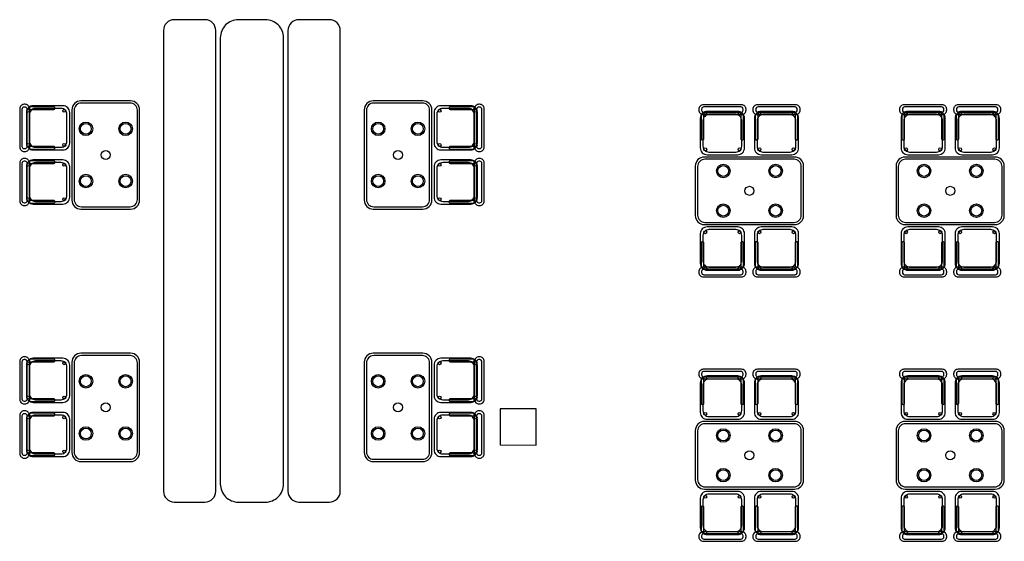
# Model space of a CAD drawing. Header units: metres. Extents: x 2232.4 to 2275.2, y 411.9 to 437.5.
# Tile 3 of 22: x 2238.9 to 2249.8, y 424.2 to 430. Entities that reach past the tile are written whole.
import ezdxf

# ---------------------------------------------------------------- set-up
doc = ezdxf.new("R2010")
doc.units = ezdxf.units.M
for name, color, linetype in [('CL', 40, 'Continuous'), ('RP_CHAIRS', 7, 'Continuous'), ('RP_TABLES', 7, 'Continuous'), ('SC_BENCH', 7, 'Continuous'), ('SC_PLANT', 3, 'Continuous')]:
    doc.layers.add(name, color=color, linetype=linetype)

# ---------------------------------------------------------------- blocks, each defined once
blk = doc.blocks.new('SC_FEATURE_BENCH')
at = {"color": 0}
for points in [[(8.64, 12.6), (8.98, 12.6, 0.414214), (9.1, 12.72), (9.1, 17.83, 0.414214), (8.98, 17.95), (8.64, 17.95, 0.414214), (8.52, 17.83), (8.52, 12.72, 0.414214)], [(10.02, 12.6), (10.36, 12.6, 0.414214), (10.48, 12.72), (10.48, 17.83, 0.414214), (10.36, 17.95), (10.02, 17.95, 0.414214), (9.9, 17.83), (9.9, 12.72, 0.414214)]]:
    blk.add_lwpolyline(points, format="xyb", close=True, dxfattribs=at)
blk = doc.blocks.new('SC_FEATURE_PLANT')
at = {"color": 0}
blk.add_lwpolyline([(9.35, 12.6), (9.65, 12.6, 0.414214), (9.85, 12.8), (9.85, 17.75, 0.414214), (9.65, 17.95), (9.35, 17.95, 0.414214), (9.15, 17.75), (9.15, 12.8, 0.414214)], format="xyb", close=True, dxfattribs=at)
blk = doc.blocks.new('RP_MODERN_TABLE_4')
at = {"color": 0}
for points in [[(-0.5, -0.375), (0.5, -0.375, 0.414214), (0.6, -0.275), (0.6, 0.275, 0.414214), (0.5, 0.375), (-0.5, 0.375, 0.414214), (-0.6, 0.275), (-0.6, -0.275, 0.414214)], [(-0.495, -0.35), (0.495, -0.35, 0.414214), (0.575, -0.27), (0.575, 0.27, 0.414214), (0.495, 0.35), (-0.495, 0.35, 0.414214), (-0.575, 0.27), (-0.575, -0.27, 0.414214)]]:
    blk.add_lwpolyline(points, format="xyb", close=True, dxfattribs=at)
for centre, radius in [((-0.29, 0.22), 0.075), ((-0.29, 0.22), 0.06), ((0.29, 0.22), 0.075), ((0.29, 0.22), 0.06), ((0, 0), 0.05), ((-0.29, -0.22), 0.075), ((-0.29, -0.22), 0.06), ((0.29, -0.22), 0.075), ((0.29, -0.22), 0.06)]:
    blk.add_circle(centre, radius, dxfattribs=at)
blk = doc.blocks.new('RP_MODERN_CHAIR')
at = {"color": 0}
for points in [[(-0.212, 0.172), (0.212, 0.172, 0.414214), (0.262, 0.222), (0.262, 0.229, 0.414214), (0.212, 0.279), (-0.212, 0.279, 0.414214), (-0.262, 0.229), (-0.262, 0.222, 0.414214)], [(-0.205, 0.195), (0.205, 0.195, 0.414214), (0.23, 0.22), (0.23, 0.23, 0.414214), (0.205, 0.255), (-0.205, 0.255, 0.414214), (-0.23, 0.23), (-0.23, 0.22, 0.414214)], [(-0.17, -0.275), (0.17, -0.275, 0.414214), (0.245, -0.2), (0.245, 0.13, 0.414214), (0.17, 0.205), (-0.17, 0.205, 0.414214), (-0.245, 0.13), (-0.245, -0.2, 0.414214)], [(-0.223, -0.11), (-0.217, -0.11, 0.414214), (-0.205, -0.098), (-0.205, 0.158, 0.414214), (-0.217, 0.17), (-0.223, 0.17, 0.414214), (-0.235, 0.158), (-0.235, -0.098, 0.414214)], [(-0.15, -0.245), (0.15, -0.245, 0.414214), (0.215, -0.18), (0.215, 0.105, 0.414214), (0.15, 0.17), (-0.15, 0.17, 0.414214), (-0.215, 0.105), (-0.215, -0.18, 0.414214)], [(0.217, -0.11), (0.223, -0.11, 0.414214), (0.235, -0.098), (0.235, 0.158, 0.414214), (0.223, 0.17), (0.217, 0.17, 0.414214), (0.205, 0.158), (0.205, -0.098, 0.414214)]]:
    blk.add_lwpolyline(points, format="xyb", close=True, dxfattribs=at)
for centre in [(-0.19, 0.185), (0.19, 0.185), (-0.19, -0.215), (0.19, -0.215)]:
    blk.add_circle(centre, 0.016, dxfattribs=at)

msp = doc.modelspace()

# ---------------------------------------------------------------- linework, layer by layer
at = {"layer": 'CL'}
msp.add_lwpolyline([(2244.65, 425.233), (2244.652, 425.633), (2244.252, 425.635), (2244.25, 425.235)], close=True, dxfattribs=at)

# ---------------------------------------------------------------- block references
at = {"layer": 'RP_CHAIRS'}
for p, rotation in [((2239.205, 428.75), 90), ((2243.795, 428.75), 270), ((2239.205, 428.15), 90), ((2243.795, 428.15), 270), ((2246.715, 427.377), 180), ((2247.315, 427.377), 180), ((2248.94, 427.377), 180), ((2249.54, 427.377), 180), ((2239.205, 425.95), 90), ((2243.795, 425.95), 270), ((2239.205, 425.35), 90), ((2243.795, 425.35), 270), ((2246.715, 424.444), 180), ((2247.315, 424.444), 180), ((2248.94, 424.444), 180), ((2249.54, 424.444), 180)]:
    msp.add_blockref('RP_MODERN_CHAIR', p, dxfattribs=dict(at, rotation=rotation))
for p in [(2246.715, 428.727), (2247.315, 428.727), (2248.94, 428.727), (2249.54, 428.727), (2246.715, 425.794), (2247.315, 425.794), (2248.94, 425.794), (2249.54, 425.794)]:
    msp.add_blockref('RP_MODERN_CHAIR', p, dxfattribs=at)
at = {"layer": 'RP_TABLES', "rotation": 90}
for p in [(2239.88, 428.45), (2243.12, 428.45), (2239.88, 425.65), (2243.12, 425.65)]:
    msp.add_blockref('RP_MODERN_TABLE_4', p, dxfattribs=at)
at = {"layer": 'RP_TABLES'}
for p in [(2247.015, 428.052), (2249.24, 428.052), (2247.015, 425.119), (2249.24, 425.119)]:
    msp.add_blockref('RP_MODERN_TABLE_4', p, dxfattribs=at)
at = {"layer": 'SC_BENCH'}
msp.add_blockref('SC_FEATURE_BENCH', (2232, 412), dxfattribs=at)
at = {"layer": 'SC_PLANT'}
msp.add_blockref('SC_FEATURE_PLANT', (2232, 412), dxfattribs=at)

doc.saveas('drawing.dxf')
